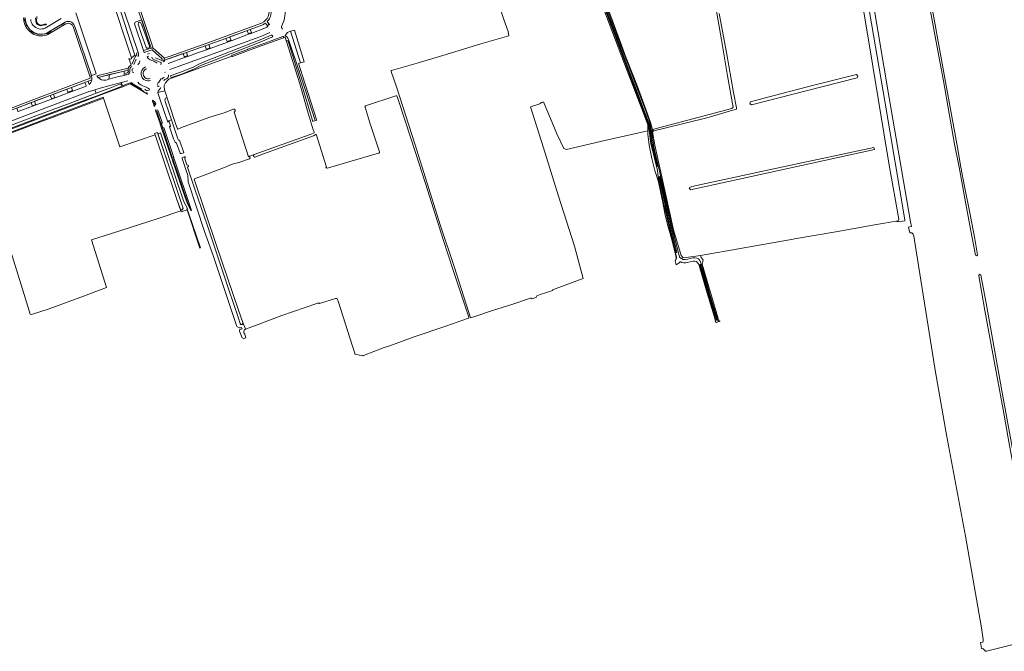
# Model space of a CAD drawing. Header units: metres. Extents: x 209813 to 223847, y 571801 to 587119.
# Tile 39 of 256: x 213779 to 214723, y 572228 to 572835. Entities that reach past the tile are written whole.
import ezdxf

# ---------------------------------------------------------------- set-up
doc = ezdxf.new("R2010")
doc.units = ezdxf.units.M
for name, color, linetype, lineweight in [('B-RO-GR-BEPLANTING_CULTUUR_BOSPLANTSOEN-GV', 8, 'Continuous', 0), ('B-RO-GR-BEPLANTING_CULTUUR_HEESTERS-GV', 8, 'Continuous', 0), ('B-RO-GR-BEPLANTING_CULTUUR_ROOS-GV', 8, 'Continuous', 0), ('B-RO-GR-BEPLANTING_CULTUUR_VASTE PLANTENVAK-GV', 8, 'Continuous', 0), ('B-RO-GR-BOUWLAND-GV', 8, 'Continuous', 0), ('B-RO-GR-GRAS-GV', 8, 'Continuous', 0), ('B-RO-GR-GROENVOORZIENING-GV', 8, 'Continuous', 0), ('B-RO-GR-HAAG-GV', 8, 'Continuous', 0), ('B-RO-OG-TERREIN_CULTUURSCHEIDING-GV', 8, 'Continuous', 0), ('B-RO-OG-WEG-GV', 8, 'Continuous', 0), ('B-RO-VH-ONVERHARD-GV', 8, 'Continuous', 0), ('B-RO-VH-VERHARDING_HALFVERHARDING-GV', 8, 'Continuous', 0), ('B-RO-VH-VERHARDING_OPEN-GV', 8, 'Continuous', 0), ('B-RO-VH-VERHARDING_STRAATBAKSTEEN-GV', 8, 'Continuous', 0), ('B-RO-VH-VERHARDING_TEGEL-GV', 8, 'Continuous', 0)]:
    doc.layers.add(name, color=color, linetype=linetype, lineweight=lineweight)

msp = doc.modelspace()

# ---------------------------------------------------------------- linework, layer by layer
at = {"layer": 'B-RO-GR-BEPLANTING_CULTUUR_BOSPLANTSOEN-GV', "flags": 128}
msp.add_lwpolyline([(213858.918, 572879.042), (213864.375, 572862.79), (213872.109, 572839.584), (213878.839, 572819.122), (213885.976, 572798.077), (213889.025, 572800.531), (213862.511, 572883.081), (213856.761, 572881.177), (213857.337, 572879.49)], dxfattribs=at)
msp.add_lwpolyline([(213908.436, 572724.112), (213916.779, 572698.985), (213929.204, 572662.714), (213932.786, 572652.487), (213934.304, 572651.762), (213935.395, 572653.355), (213926.043, 572680.996), (213910.869, 572726.265), (213908.097, 572725.133)], close=True, dxfattribs=at)
at = {"layer": 'B-RO-GR-BEPLANTING_CULTUUR_HEESTERS-GV', "flags": 128}
for points in [[(214011.86, 572829.78), (213999.907, 572825.215), (214001.252, 572821.695), (214014.52, 572826.73)], [(214016.372, 572828.659), (214014.316, 572831.273)], [(214015.966, 572832.725), (214018.302, 572829.757)], [(214016.682, 572828.266), (214016.372, 572828.659)], [(213909.013, 572797.856), (213915.009, 572795.309), (213915.328, 572796.864), (213905.601, 572805.645), (213897.989, 572803.131)], [(213897.989, 572803.131), (213898.066, 572802.88)], [(213901.333, 572801.446), (213903.09, 572801.972)], [(213921.162, 572792.623), (213936.871, 572798.209), (213935.523, 572801.97), (213917.637, 572795.564), (213917.329, 572794.064)], [(213882.647, 572784.886), (213882.556, 572786.168), (213878.957, 572785.285), (213878.789, 572781.104), (213880.788, 572781.503), (213880.371, 572783.188), (213881.647, 572783.479)]]:
    msp.add_lwpolyline(points, dxfattribs=at)
at = {"layer": 'B-RO-GR-BEPLANTING_CULTUUR_HEESTERS-GV'}
for points in [[(214014.316, 572831.273, -0.049942), (214011.86, 572829.78)], [(214014.52, 572826.73, 0.0345391), (214016.682, 572828.266)], [(213881.647, 572783.479, 0.3591462), (213882.647, 572784.886)]]:
    msp.add_lwpolyline(points, format="xyb", dxfattribs=at)
at = {"layer": 'B-RO-GR-BEPLANTING_CULTUUR_HEESTERS-GV', "flags": 128}
for points in [[(213961.425, 572807.05), (213977.837, 572812.911), (213976.499, 572816.648), (213960.092, 572810.771)], [(213980.301, 572818.028), (213981.647, 572814.272), (213982.37, 572814.53), (213998.205, 572820.539), (213996.863, 572824.052), (213996.164, 572823.785)], [(213956.565, 572809.508), (213938.688, 572803.104), (213940.038, 572799.335), (213949.36, 572802.74), (213957.897, 572805.79)], [(213862.396, 572776.886), (213864.265, 572777.388), (213864.827, 572781.821), (213853.753, 572779.105), (213855.413, 572777.695), (213857.152, 572776.876), (213859.148, 572776.463), (213861.164, 572776.594)], [(213841.16, 572774.419), (213828.185, 572769.532), (213829.282, 572766.522), (213829.594, 572766.045), (213842.451, 572770.888), (213842.313, 572771.353)], [(213844.141, 572775.541), (213845.288, 572772.458), (213845.772, 572772.883), (213846.756, 572774.121), (213847.462, 572775.489), (213847.812, 572776.924)], [(213866.283, 572771.718), (213855.661, 572768.765), (213850.768, 572767.309), (213851.946, 572763.882), (213866.66, 572769.429), (213874.523, 572772.546), (213875.363, 572772.635), (213876.016, 572772.518), (213876.704, 572771.864), (213876.156, 572774.326)], [(213809.104, 572758.317), (213809.01, 572758.97), (213807.841, 572761.867), (213792.843, 572756.213), (213793.865, 572753.48), (213794.163, 572753.047), (213794.423, 572752.772)], [(213812.48, 572759.591), (213824.982, 572764.306), (213824.971, 572764.839), (213824.889, 572765.255), (213823.832, 572767.892), (213810.979, 572763.05), (213812.139, 572760.091)], [(213776.953, 572746.65), (213777.236, 572746.266), (213790.855, 572751.421), (213790.669, 572752.26), (213789.639, 572755.005), (213775.681, 572749.743)]]:
    msp.add_lwpolyline(points, close=True, dxfattribs=at)
at = {"layer": 'B-RO-GR-BEPLANTING_CULTUUR_ROOS-GV', "flags": 128}
msp.add_lwpolyline([(213864.265, 572777.388), (213873.653, 572779.896), (213878.789, 572781.104), (213878.957, 572785.285), (213864.827, 572781.821)], close=True, dxfattribs=at)
at = {"layer": 'B-RO-GR-BEPLANTING_CULTUUR_VASTE PLANTENVAK-GV'}
msp.add_lwpolyline([(213900.429, 572787.519, 1.0228454), (213903.78, 572778.101)], format="xyb", dxfattribs=at)
at = {"layer": 'B-RO-GR-BOUWLAND-GV', "flags": 128}
msp.add_lwpolyline([(214449.92, 572840.457), (214456.781, 572803.228), (214463.606, 572764.697), (214466.357, 572749.989), (214466.328, 572748.68), (214465.173, 572748.224), (214437.947, 572740.388), (214399.038, 572730.765), (214387.243, 572727.79), (214385.938, 572727.004), (214388.123, 572714.151), (214398.842, 572664.925), (214406.075, 572632.663), (214413.204, 572608.207), (214415.181, 572605.813), (214418.2, 572606.125), (214432.019, 572608.103), (214471.811, 572615.04), (214520.792, 572623.795), (214521.954, 572624.096), (214561.815, 572630.926), (214600.829, 572637.877), (214619.801, 572641.043), (214621.747, 572641.473), (214622.144, 572642.961), (214613.074, 572694.853), (214597.311, 572789.972), (214579.952, 572894.42)], dxfattribs=at)
for points in [[(214479.249, 572753.701), (214479.99, 572755.748), (214502.725, 572761.709), (214541.793, 572771.913), (214581.506, 572782.018), (214582.767, 572780.491), (214582.364, 572778.863), (214533.437, 572766.333), (214480.704, 572752.743)], [(214421.089, 572673.114), (214423.735, 572674.437), (214514.024, 572693.95), (214598.36, 572711.809), (214599.022, 572709.825), (214422.412, 572671.129)]]:
    msp.add_lwpolyline(points, close=True, dxfattribs=at)
at = {"layer": 'B-RO-GR-GRAS-GV', "flags": 128}
for points in [[(214379.875, 572747.724), (214383.971, 572735.976), (214385.733, 572729.039), (214462.122, 572749.217), (214463.316, 572750.434), (214457.919, 572780.768), (214452.139, 572815.16), (214446.464, 572846.308), (214437.607, 572895.533), (214437.509, 572895.903), (214436.958, 572896.231), (214436.289, 572896.14), (214403.039, 572888.946), (214385.573, 572885.389), (214353.74, 572878.49), (214332.501, 572873.773), (214337.187, 572861.326)], [(214332.501, 572873.773), (214331.449, 572873.539), (214338.14, 572855.8), (214353.58, 572814.67), (214359.13, 572799.78), (214364.07, 572787.49), (214369.84, 572772.1), (214373.42, 572762.66), (214376.24, 572755.39), (214379.96, 572745.23), (214383.11, 572736.73), (214385.01, 572727.874), (214386.529, 572728.198), (214385.733, 572729.039)], [(214234.642, 572861.772), (214243.589, 572833.768), (214247.232, 572823.33), (214248.059, 572819.058), (214245.766, 572818.308), (214221.21, 572811.245), (214184.671, 572800.326), (214159.967, 572792.841), (214135.383, 572785.834), (214135.008, 572785.445), (214135.143, 572784.882), (214140.072, 572769.955), (214157.677, 572715.417), (214169.651, 572677.657), (214182.038, 572637.697), (214195.485, 572597.674), (214207.083, 572561.452), (214211.331, 572548.292), (214216.406, 572549.868), (214232.4, 572555.21), (214250.993, 572561.148), (214268.823, 572567.195), (214269.326, 572567.142), (214270.247, 572566.526), (214274.389, 572568.073), (214274.389, 572568.253), (214274.71, 572569.438), (214278.001, 572570.551), (214290.184, 572574.478), (214289.959, 572575.131), (214319.46, 572586), (214311.1, 572617.02), (214295.64, 572665.15), (214281.24, 572711.51), (214268.839, 572750.799), (214277.694, 572753.803), (214279.322, 572754.928), (214280.161, 572755.368), (214280.69, 572755.401), (214281.087, 572755.335), (214281.519, 572755.317), (214281.999, 572754.245), (214289.526, 572735.812), (214294.151, 572724.812), (214300.727, 572710.731), (214303.188, 572709.98), (214337.233, 572717.796), (214378.448, 572727.219), (214381.328, 572727.991), (214381.347, 572733.501), (214377.05, 572744.77), (214361.38, 572785.49), (214347.73, 572821.61), (214334.7, 572856.44)], [(214341.68, 572849.038), (214349.316, 572828.305)], [(214355.634, 572811.224), (214352.856, 572818.78), (214349.316, 572828.305)], [(214003.369, 572704.871), (214003.56, 572705.107), (214057.392, 572724.412), (214060.391, 572725.512), (214061.225, 572725.993), (214061.157, 572726.406), (214060.481, 572728.164), (214060.339, 572728.882), (214055.452, 572744.799), (214047.355, 572773.099), (214034.747, 572813.66), (214033.238, 572817.663), (214031.588, 572817.182), (214003.171, 572806.942), (213982.64, 572799.332)], [(214355.634, 572811.224), (214359.364, 572801.191)], [(213982.102, 572799.469), (213921.633, 572777.573), (213920.267, 572776.292), (213918.362, 572773.978), (213917.341, 572771.308), (213917.179, 572769.806), (213917.881, 572766.045), (213919.466, 572761.645), (213920.171, 572759.073), (213920.539, 572758.362), (213921.425, 572755.494), (213928.541, 572734.049), (213930.107, 572729.848), (213930.257, 572729.579), (213933.928, 572730.941), (213950.587, 572737.049), (213960.127, 572740.496), (213974.775, 572745.259), (213983.649, 572748.553), (213984.565, 572748.522), (213985.254, 572747.779), (213985.254, 572746.7), (213984.487, 572746.194), (213984.6, 572745.92), (213984.74, 572744.94), (213998.173, 572702.955), (213998.852, 572703.078)], [(214379.875, 572747.724), (214375.112, 572760.678), (214371.334, 572770.504), (214367.27, 572780.966), (214359.364, 572801.191)], [(214139.607, 572761.335), (214110.45, 572751.775)], [(214209.574, 572548.896), (214203.541, 572567.141), (214194.676, 572594.175), (214185.068, 572623.389), (214167.877, 572677.307), (214158.322, 572706.921), (214148.523, 572737.553), (214140.919, 572760.819)], [(214110.008, 572750.65), (214115.06, 572734.519), (214123.761, 572707.534)], [(214072.867, 572692.676), (214073.015, 572692.928), (214062.96, 572724.554), (214062.1, 572723.846), (214060.561, 572723.107), (214012.668, 572705.898), (214004.106, 572702.666), (214003.205, 572703.116), (214002.909, 572704.303), (214003.369, 572704.871), (214003.025, 572704.934), (213999.067, 572703.534), (213998.852, 572703.078), (213999.561, 572702.613), (213999.61, 572701.671), (213999.174, 572701), (213998.242, 572700.557), (213989.753, 572697.829), (213981.391, 572695.357), (213976.626, 572693.328), (213951.383, 572683.767), (213947.049, 572682.059), (213946.477, 572681.743), (213946.2, 572681.455), (213946.125, 572681.268), (213946.301, 572680.317), (213967.246, 572618.579), (213988.577, 572555.534), (213992.765, 572543.868), (213994.883, 572538.285), (213995.391, 572537.245), (214007.575, 572541.696), (214030.149, 572550.553), (214063.605, 572562.018), (214064.5, 572562.264), (214065.441, 572562.31), (214066.148, 572562.263), (214066.759, 572562.114), (214067.361, 572562.226), (214081.491, 572566.742), (214082.051, 572566.889), (214082.601, 572566.939), (214083.289, 572566.611), (214083.661, 572565.966), (214084.507, 572563.389), (214097.716, 572521.876), (214100.214, 572514.37), (214100.18, 572513.716), (214100.053, 572513.367), (214107.84, 572511.847)], [(214123.059, 572706.39), (214094.383, 572698.046), (214074.113, 572692.116)], [(214072.862, 572692.116), (214072.327, 572692.401), (214072.476, 572692.676), (214074.113, 572692.116)], [(214133.761, 572521.393), (214156.211, 572529.528), (214187.636, 572540.352), (214209.18, 572547.865)], [(214108.356, 572512.209), (214128.282, 572519.687), (214133.761, 572521.393)]]:
    msp.add_lwpolyline(points, dxfattribs=at)
at = {"layer": 'B-RO-GR-GRAS-GV'}
for points in [[(213982.64, 572799.332, -0.2760912), (213982.102, 572799.469)], [(214140.919, 572760.819, 0.3835709), (214139.607, 572761.335)], [(214110.45, 572751.775, 0.4492334), (214110.008, 572750.65)], [(214123.761, 572707.534, -0.4454324), (214123.059, 572706.39)], [(214209.18, 572547.865, 0.4361563), (214209.574, 572548.896)], [(214107.84, 572511.847, -0.2297916), (214108.356, 572512.209)]]:
    msp.add_lwpolyline(points, format="xyb", dxfattribs=at)
at = {"layer": 'B-RO-GR-GRAS-GV', "flags": 128}
msp.add_lwpolyline([(213858.885, 572759.278), (213808.219, 572739.997), (213801.207, 572737.484), (213763.868, 572723.328), (213736.857, 572713.323), (213737.079, 572712.949), (213747.713, 572680.436), (213760.378, 572640.826), (213768.442, 572616.978), (213782.788, 572570.601), (213788.737, 572551.906), (213789.911, 572551.537), (213806.879, 572556.861), (213837.1, 572567.996), (213861.759, 572577.294), (213847.373, 572623.048), (213866.781, 572629.12), (213911.357, 572643.59), (213933.298, 572650.976), (213929.204, 572662.714), (213916.779, 572698.985), (213908.436, 572724.112), (213874.65, 572712.467)], close=True, dxfattribs=at)
at = {"layer": 'B-RO-GR-GROENVOORZIENING-GV', "flags": 128}
for points in [[(214383.967, 572728.057), (214382.602, 572734.648), (214379.254, 572743.747), (214332.385, 572868.299), (214313.841, 572916.237), (214306.582, 572933.629), (214297.706, 572957.342), (214290.409, 572978.479), (214284.75, 572997.039), (214284.046, 572996.661), (214296.34, 572958.542), (214320.586, 572897.157), (214378.253, 572744.33), (214382.151, 572734.578), (214383.439, 572728.149)], [(214586.848, 572915.704), (214613.04, 572759.561), (214633.579, 572640.537), (214634.29, 572636.105), (214632.616, 572635.656), (214631.619, 572635.465), (214632.913, 572629.965), (214633.637, 572629.994), (214634.749, 572629.786), (214635.886, 572628.751), (214636.585, 572626.804), (214657.078, 572497.931), (214667.893, 572435.848), (214686.32, 572338.527), (214701.46, 572250.448), (214703.274, 572239.458), (214703.221, 572238.28), (214702.697, 572236.751), (214701.054, 572236.431), (214700.634, 572236.445), (214701.576, 572230.716), (214702.287, 572230.784), (214703.309, 572230.326), (214705.003, 572228.308), (214705.29, 572228.011), (214705.889, 572227.979), (214706.508, 572228.148), (214761.646, 572241.91)], [(213793.907, 572836.366), (213794.314, 572831.67), (213794.8, 572830.801), (213795.542, 572830.11), (213797.614, 572828.9), (213798.585, 572828.67), (213802.367, 572829.614), (213803.327, 572829.748), (213804.137, 572829.614), (213804.437, 572830.207), (213803.536, 572830.282), (213802.409, 572830.132), (213799.353, 572829.455), (213798.301, 572829.33), (213797.533, 572829.539), (213796.141, 572830.517), (213795.323, 572831.438), (213794.709, 572832.666), (213794.885, 572837.644)], [(213876.704, 572771.864), (213876.59, 572770.719), (213875.872, 572770.294), (213874.411, 572769.792), (213852.973, 572761.613), (213834.037, 572754.588), (213794.705, 572739.7), (213739.035, 572718.667)], [(213741.324, 572718.652), (213857.492, 572762.771), (213878.296, 572770.554), (213884.718, 572773.018), (213892.306, 572768.452), (213901.18, 572763.148), (213900.936, 572764.078), (213900.746, 572764.38), (213900.272, 572764.442)], [(213882.37, 572775.722), (213877.396, 572774.639), (213876.156, 572774.326), (213876.704, 572771.864), (213877.159, 572771.169)], [(213897.564, 572765.741), (213884.259, 572774.006), (213877.159, 572771.169)], [(213895.849, 572767.884), (213888.023, 572772.366)], [(213897.564, 572765.741), (213897.335, 572766.148)]]:
    msp.add_lwpolyline(points, dxfattribs=at)
for points in [[(214690.66, 572647.347), (214695.053, 572624.15), (214697.823, 572608.634), (214697.196, 572607.88), (214695.9, 572608.32), (214691.451, 572631.869), (214686.319, 572659.471), (214681.287, 572685.897), (214680.039, 572692.912), (214675.807, 572715.143), (214670.509, 572744.392), (214664.95, 572775.979), (214658.82, 572809.698), (214652.452, 572844.458), (214640.341, 572911.044), (214638.749, 572920.052), (214638.738, 572921.094), (214639.945, 572921.031), (214640.57, 572920.394), (214651.452, 572861.505), (214665.832, 572781.986), (214678.437, 572711.691), (214681.798, 572693.082), (214685.392, 572674.354)], [(213858.885, 572759.278), (213858.609, 572760.098), (213741.199, 572715.762), (213736.011, 572713.818), (213736.223, 572713.261), (213736.857, 572713.323), (213763.868, 572723.328), (213801.207, 572737.484), (213808.219, 572739.997)], [(213907.114, 572756.658), (213905.97, 572757.202), (213906.002, 572756.76), (213906.066, 572756.321), (213907.25, 572752.801), (213908.313, 572753.166)], [(214408.77, 572605.153), (214408.799, 572606.606), (214396.453, 572658.619), (214391.304, 572683.562), (214390.705, 572689.664), (214384.368, 572715.576), (214382.518, 572728.31), (214381.977, 572731.931), (214381.347, 572733.501), (214381.45, 572724.5), (214382.65, 572714.12), (214385.07, 572701.16), (214387.97, 572689.79), (214391.55, 572678.89), (214393.79, 572668.11), (214395.66, 572658.91), (214397.92, 572646.91), (214400.74, 572635.55), (214404.94, 572620.86), (214408, 572609.04), (214408.48, 572606.05), (214408.303, 572604.039)], [(214383.967, 572728.057), (214383.439, 572728.149), (214386.069, 572709.966), (214390.407, 572693.847), (214390.954, 572693.994), (214386.646, 572710.002), (214385.318, 572717.698)], [(214413.204, 572608.207), (214406.075, 572632.663), (214398.842, 572664.925), (214388.123, 572714.151), (214385.938, 572727.004), (214387.243, 572727.79), (214386.529, 572728.198), (214385.01, 572727.874), (214386.999, 572712.344), (214393.347, 572686.383), (214406.004, 572629.789), (214411.721, 572606.603), (214415.047, 572604.255), (214417.298, 572604.244), (214419.639, 572604.599), (214424.083, 572605.726), (214426.556, 572605.867), (214428.452, 572605.541), (214429.993, 572604.77), (214431.208, 572603.406), (214433.04, 572598.566), (214441.3, 572569.82), (214448.23, 572546.64), (214448.69, 572545.71), (214449.877, 572544.685), (214450.803, 572544.945), (214450.009, 572545.175), (214448.977, 572547.477), (214433.361, 572599.726), (214434.43, 572603.59), (214432.197, 572606.795), (214432.019, 572608.103), (214418.2, 572606.125), (214415.181, 572605.813)], [(213925.566, 572700.676), (213924.887, 572700.375), (213936.899, 572664.667), (213939.307, 572658.556), (213942.279, 572652.75), (213942.911, 572651.267), (213943.475, 572651.427), (213939.546, 572659.469)], [(214748.657, 572327.298), (214755.922, 572287.428), (214761.016, 572258.919), (214759.799, 572257.618), (214758.533, 572258.432), (214754.797, 572279.389), (214754.631, 572280.403), (214750.178, 572305.848), (214744.461, 572337.317), (214738.7, 572369.694), (214732.568, 572403.151), (214727.876, 572429.054), (214722.238, 572460.337), (214716.399, 572492.963), (214704.852, 572555.409), (214698.88, 572588.594), (214699.471, 572590.258), (214700.994, 572589.151), (214705.98, 572562.479), (214713.803, 572519.526), (214721.544, 572476.596), (214742.219, 572363.029)]]:
    msp.add_lwpolyline(points, close=True, dxfattribs=at)
at = {"layer": 'B-RO-GR-GROENVOORZIENING-GV'}
msp.add_lwpolyline([(213888.023, 572772.366, -0.0751513), (213885.579, 572774.351)], format="xyb", dxfattribs=at)
at = {"layer": 'B-RO-GR-HAAG-GV', "flags": 128}
for points in [[(213793.907, 572836.366), (213794.314, 572831.67), (213794.8, 572830.801), (213795.542, 572830.11), (213797.614, 572828.9), (213798.585, 572828.67), (213802.367, 572829.614), (213803.327, 572829.748), (213804.137, 572829.614), (213804.437, 572830.207), (213803.536, 572830.282), (213802.409, 572830.132), (213799.353, 572829.455), (213798.301, 572829.33), (213797.533, 572829.539), (213796.141, 572830.517), (213795.323, 572831.438), (213794.709, 572832.666), (213794.885, 572837.644)], [(213882.37, 572775.722), (213877.396, 572774.639), (213876.156, 572774.326), (213876.704, 572771.864), (213877.159, 572771.169), (213884.259, 572774.006), (213897.564, 572765.741)], [(213897.564, 572765.741), (213897.335, 572766.148)]]:
    msp.add_lwpolyline(points, dxfattribs=at)
for points in [[(213913.263, 572734.928), (213914.145, 572735.18), (213910.185, 572746.817), (213909.352, 572746.555)], [(213925.29, 572701.625), (213914.276, 572734.42), (213913.527, 572734.143), (213924.556, 572701.359)], [(213924.887, 572700.375), (213936.899, 572664.667), (213939.307, 572658.556), (213942.279, 572652.75), (213942.911, 572651.267), (213943.475, 572651.427), (213939.546, 572659.469), (213925.566, 572700.676)]]:
    msp.add_lwpolyline(points, close=True, dxfattribs=at)
at = {"layer": 'B-RO-OG-TERREIN_CULTUURSCHEIDING-GV', "flags": 128}
for points in [[(214030.394, 572825.421), (214030.711, 572826.118), (214029.912, 572826.758), (214029.741, 572827.443), (214029.777, 572828.094), (214032.304, 572834.25), (214032.838, 572836.448), (214033.328, 572840.123), (214033.591, 572844.923), (214033.535, 572847.492), (214033.961, 572848.685), (214035.676, 572848.828), (214036.333, 572847.77), (214036.673, 572843.958)], [(213789.113, 572834.648), (213789.39, 572833.282), (213789.892, 572831.773), (213790.632, 572830.368), (213791.597, 572829.1), (213792.739, 572827.993), (213794.019, 572827.101), (213795.396, 572826.358), (213796.919, 572825.86), (213798.471, 572825.633), (213800.046, 572825.671), (213801.607, 572825.96), (213803.05, 572826.579), (213818.473, 572835.768)], [(213794.885, 572837.644), (213794.709, 572832.666), (213795.323, 572831.438), (213796.141, 572830.517), (213797.533, 572829.539), (213798.301, 572829.33), (213799.353, 572829.455), (213802.409, 572830.132), (213803.536, 572830.282), (213804.437, 572830.207), (213804.137, 572829.614), (213803.327, 572829.748), (213802.367, 572829.614), (213798.585, 572828.67), (213797.614, 572828.9), (213795.542, 572830.11), (213794.8, 572830.801), (213794.314, 572831.67), (213793.907, 572836.366)], [(214018.75, 572822.42), (214011.64, 572818.94), (213968.79, 572803.41), (213935.194, 572791.207), (213922.576, 572786.669)], [(213982.348, 572800.377), (213997.141, 572805.941), (213997.57, 572806.164), (214013.77, 572812.057), (214031.09, 572818.304)], [(214031.588, 572817.182), (214033.238, 572817.663), (214034.747, 572813.66)], [(214033.407, 572819.266), (214033.1, 572819.5)], [(214036.135, 572814.01), (214042.034, 572795.541), (214048.67, 572774.069), (214059.762, 572736.953), (214062.19, 572737.715), (214049.63, 572776.36), (214036.59, 572815.55), (214035.82, 572816.95), (214034.95, 572818.09), (214033.407, 572819.266)], [(213911.201, 572764.635), (213917.847, 572766.227), (213917.179, 572769.806), (213917.341, 572771.308), (213918.362, 572773.978), (213920.267, 572776.292), (213921.633, 572777.573), (213982.102, 572799.469)], [(213742.384, 572722.711), (213753.51, 572726.836), (213794.93, 572742.605), (213824.359, 572753.573), (213840.416, 572759.536), (213851.946, 572763.882), (213850.768, 572767.309), (213843.446, 572764.845), (213813.031, 572753.375), (213769.947, 572737.093), (213768.557, 572736.545), (213763.708, 572735.428), (213762.683, 572735.365), (213762.683, 572734.129), (213759.06, 572734.129), (213754.597, 572735.304), (213748.49, 572737.733), (213744.262, 572741.023), (213740.034, 572746.899), (213741.175, 572747.552), (213740.264, 572749.36), (213739.922, 572750.292), (213735.392, 572763.845)]]:
    msp.add_lwpolyline(points, dxfattribs=at)
msp.add_lwpolyline([(213934.915, 572782.596), (213924.331, 572779.029), (213923.621, 572779.295), (213923.295, 572779.911), (213923.471, 572780.675), (213924.08, 572781.101), (213933.049, 572784.288), (213945.1, 572789.039), (213949.7, 572791.536), (213956.357, 572794.317), (214011.088, 572815.983), (214019.87, 572819.6), (214020.522, 572819.758), (214021.29, 572819.22), (214021.449, 572818.583), (214021.258, 572818.01), (214020.661, 572817.659), (214011.474, 572814.091), (213965.402, 572795.618), (213953.17, 572790.873), (213946.407, 572787.279)], close=True, dxfattribs=at)
at = {"layer": 'B-RO-OG-TERREIN_CULTUURSCHEIDING-GV'}
for points in [[(213982.102, 572799.469, -0.5782216), (213982.348, 572800.377)], [(213919.324, 572777.805, 0.2190188), (213916.955, 572775.851)], [(213921.273, 572781.564, -0.4325628), (213919.324, 572777.805)], [(213913.902, 572769.494, -0.1030398), (213912.084, 572766.966)], [(213912.084, 572766.966, 0.2294622), (213911.201, 572764.635)]]:
    msp.add_lwpolyline(points, format="xyb", dxfattribs=at)
for centre, radius, start, end in [((214031.382, 572817.766), 0.619, 289.475325, 121.284548), ((214035.465, 572813.739), 0.723, 22.051264, 189.076072)]:
    msp.add_arc(centre, radius, start, end, dxfattribs=at)
at = {"layer": 'B-RO-OG-WEG-GV', "flags": 128}
for points in [[(213867.901, 572875.264), (213866.857, 572874.887), (213863.823, 572883.516), (213862.511, 572883.081), (213889.025, 572800.531), (213885.976, 572798.077)], [(213890.579, 572800.524), (213890.949, 572801.08), (213890.584, 572802.422), (213892.212, 572802.974), (213879.3, 572841.697), (213867.901, 572875.264)], [(213883.462, 572797.367), (213885.487, 572791.101)], [(213915.608, 572735.088), (213911.078, 572747.789), (213908.891, 572747.924), (213909.352, 572746.555), (213910.185, 572746.817), (213914.145, 572735.18), (213913.263, 572734.928), (213913.527, 572734.143), (213914.607, 572734.542), (213914.544, 572734.724)], [(213915.902, 572730.728), (213914.607, 572734.542), (213914.276, 572734.42)], [(213914.276, 572734.42), (213925.29, 572701.625), (213926.025, 572701.892), (213926.416, 572702.375), (213916.964, 572731.068)], [(213920.271, 572737.272), (213921.022, 572736.25)], [(213922.067, 572736.592), (213923.445, 572732.631)], [(213922.379, 572732.263), (213922.209, 572731.651), (213926.194, 572720.089), (213927.231, 572718.192), (213927.736, 572716.965), (213929.19, 572716.09), (213932.71, 572706.26), (213933.03, 572706.08), (213933.77, 572706.04), (213936.045, 572706.783), (213932.034, 572719.001), (213931.71, 572718.958), (213930.822, 572719.026), (213930.26, 572720.035), (213924.123, 572738.56)], [(213938.935, 572695.033), (213937.113, 572700.957), (213937.076, 572702.235), (213937.555, 572702.564), (213937.397, 572703.045), (213935.19, 572702.28), (213934.612, 572701.838), (213934.51, 572701.395), (213938.144, 572690.734), (213939.437, 572686.992), (213939.879, 572684.814), (213940.377, 572678.715), (213956.07, 572631.25), (213958.61, 572624), (213964.26, 572608.12), (213987.052, 572539.969), (213989.199, 572538.749), (213990.592, 572538.749), (213991.54, 572539.105), (213992.114, 572537.575), (213989.668, 572536.657), (213989.555, 572535.34), (213992.085, 572529.182), (213993.592, 572528.254), (213995.572, 572528.978), (213994.691, 572532.647), (213993.811, 572533.843), (213993.711, 572535.141), (213994.13, 572536.451), (213995.391, 572537.245), (213994.883, 572538.285), (213992.765, 572543.868), (213992.765, 572542.84), (213992.097, 572541.862), (213990.68, 572541.862), (213990.256, 572542.712), (213988.487, 572547.844), (213978.956, 572576.024), (213958.404, 572637.501), (213946.765, 572671.959), (213939.873, 572691.982), (213939.723, 572692.47)], [(213940.724, 572693.817), (213940.397, 572694.808)]]:
    msp.add_lwpolyline(points, dxfattribs=at)
for points in [[(213904.715, 572807.388), (213895.651, 572834.294), (213889.548, 572832.152), (213888.818, 572830.526), (213897.378, 572804.949)], [(213902.995, 572807.929), (213901.829, 572807.351), (213900.498, 572807.322), (213899.868, 572807.939), (213895.153, 572821.258), (213892.336, 572830.231), (213892.623, 572831.643), (213893.44, 572832.057), (213894.637, 572831.92), (213895.612, 572830.104), (213898.547, 572821.713), (213903.098, 572809.176)], [(213911.201, 572764.635), (213911.242, 572764.356), (213912.933, 572758.63), (213916.86, 572747.52), (213920.271, 572737.272), (213924.123, 572738.56), (213918.64, 572755.111), (213917.975, 572757.736), (213918.025, 572758.513), (213918.441, 572759.085), (213919.241, 572759.435), (213920.171, 572759.073), (213919.466, 572761.645), (213917.881, 572766.045), (213917.847, 572766.227)], [(213907.25, 572752.801), (213907.753, 572751.307), (213909.175, 572753.685), (213908.258, 572756.114), (213907.114, 572756.658), (213908.313, 572753.166)], [(213911.263, 572725.087), (213926.043, 572680.996), (213935.395, 572653.355), (213934.304, 572651.762), (213932.786, 572652.487), (213933.614, 572650.044), (213939.24, 572651.922), (213951.342, 572615.079), (213951.97, 572615.479), (213940.926, 572648.27), (213939.525, 572651.845), (213939.034, 572652.904), (213939.567, 572653.159), (213936.477, 572659.176), (213935.147, 572662.66), (213913.837, 572725.974)], [(213926.866, 572700.959), (213926.245, 572700.977), (213925.566, 572700.676), (213939.546, 572659.469), (213943.475, 572651.427)]]:
    msp.add_lwpolyline(points, close=True, dxfattribs=at)
at = {"layer": 'B-RO-OG-WEG-GV'}
for points in [[(213885.976, 572798.077, -0.9487816), (213883.462, 572797.367)], [(213888.979, 572798.134, -0.0617159), (213890.579, 572800.524)], [(213916.964, 572731.068, -0.3272851), (213916.758, 572730.441)], [(213921.022, 572736.25, -1.0322031), (213922.067, 572736.592)], [(213923.445, 572732.631, -0.9904607), (213922.379, 572732.263)], [(213940.397, 572694.808, -0.2343243), (213938.935, 572695.033)], [(213939.723, 572692.47, -0.3280946), (213940.724, 572693.817)]]:
    msp.add_lwpolyline(points, format="xyb", dxfattribs=at)
msp.add_arc((213915.085, 572734.891), 0.559, 20.640319, 194.80565, dxfattribs=at)
at = {"layer": 'B-RO-VH-ONVERHARD-GV', "flags": 128}
msp.add_lwpolyline([(214579.952, 572894.42), (214597.311, 572789.972), (214613.074, 572694.853), (214622.144, 572642.961), (214621.747, 572641.473), (214619.801, 572641.043), (214620.832, 572640.349), (214627.999, 572641.48), (214627.884, 572642.271), (214609.197, 572754.434), (214592.199, 572853.494)], dxfattribs=at)
at = {"layer": 'B-RO-VH-VERHARDING_HALFVERHARDING-GV', "flags": 128}
for points in [[(214383.439, 572728.149), (214382.151, 572734.578), (214378.253, 572744.33), (214320.586, 572897.157)], [(214332.385, 572868.299), (214379.254, 572743.747), (214382.602, 572734.648), (214383.967, 572728.057), (214385.01, 572727.874), (214383.11, 572736.73), (214379.96, 572745.23), (214376.24, 572755.39), (214373.42, 572762.66), (214369.84, 572772.1), (214364.07, 572787.49), (214359.13, 572799.78), (214353.58, 572814.67), (214338.14, 572855.8)], [(214334.7, 572856.44), (214347.73, 572821.61), (214361.38, 572785.49), (214377.05, 572744.77), (214381.977, 572731.931), (214382.518, 572728.31)], [(214383.967, 572728.057), (214385.318, 572717.698), (214386.646, 572710.002), (214390.954, 572693.994), (214390.407, 572693.847), (214386.069, 572709.966), (214383.439, 572728.149), (214382.518, 572728.31), (214384.368, 572715.576), (214390.705, 572689.664), (214391.304, 572683.562), (214396.453, 572658.619), (214408.799, 572606.606), (214408.77, 572605.153), (214407.97, 572603.241), (214407.683, 572602.972), (214408.573, 572599.298), (214409.97, 572599.97), (214411.16, 572600.9), (214411.92, 572601.74), (214412.21, 572602.17), (214412.91, 572602.07), (214414.09, 572601.34), (214415.82, 572601.07), (214417.78, 572601.12), (214423.34, 572602.45), (214425.12, 572602.68), (214426.78, 572602.73), (214427.95, 572602.26), (214429.1, 572601.19), (214429.87, 572600.17), (214430.18, 572599.62), (214431.24, 572596.13), (214437.41, 572575.19), (214444.87, 572549.73), (214446.157, 572544.881), (214446.869, 572543.838), (214449.877, 572544.685), (214448.69, 572545.71), (214448.23, 572546.64), (214441.3, 572569.82), (214433.04, 572598.566), (214431.208, 572603.406), (214429.993, 572604.77), (214428.452, 572605.541), (214426.556, 572605.867), (214424.083, 572605.726), (214419.639, 572604.599), (214417.298, 572604.244), (214415.047, 572604.255), (214411.721, 572606.603), (214406.004, 572629.789), (214393.347, 572686.383), (214386.999, 572712.344), (214385.01, 572727.874)]]:
    msp.add_lwpolyline(points, dxfattribs=at)
for points in [[(214062.19, 572737.715), (214063.789, 572738.217), (214063.4, 572738.78), (214049.95, 572780.67), (214048.365, 572785.717), (214046.709, 572785.139), (214049.63, 572776.36)], [(214392.416, 572682.031), (214391.976, 572683.607), (214392.865, 572683.855), (214394.008, 572678.355), (214409.152, 572610.871), (214408.366, 572610.695), (214401.018, 572643.439)], [(214431.158, 572599.313), (214431.342, 572599.517), (214431.545, 572599.594), (214431.903, 572599.313), (214432.3, 572598.239), (214447.442, 572546.499), (214447.32, 572545.991), (214446.812, 572546.112), (214446.338, 572547.058), (214445.83, 572548.498)]]:
    msp.add_lwpolyline(points, close=True, dxfattribs=at)
at = {"layer": 'B-RO-VH-VERHARDING_OPEN-GV', "flags": 128}
msp.add_lwpolyline([(214038.563, 572823.539), (214035.725, 572822.413), (214033.407, 572819.266), (214034.95, 572818.09), (214035.82, 572816.95), (214036.59, 572815.55), (214046.709, 572785.139), (214048.365, 572785.717), (214046.21, 572792.582), (214048.164, 572793.196)], dxfattribs=at)
msp.add_lwpolyline([(214042.246, 572824.663), (214038.563, 572823.539), (214048.164, 572793.196), (214051.582, 572794.269)], close=True, dxfattribs=at)
at = {"layer": 'B-RO-VH-VERHARDING_STRAATBAKSTEEN-GV', "flags": 128}
for points in [[(213783.912, 572836.275), (213784.183, 572833.756), (213784.795, 572831.24), (213785.7, 572828.966), (213787.327, 572826.402), (213788.966, 572824.679), (213790.756, 572823.269), (213792.923, 572822.002), (213794.81, 572821.272), (213796.784, 572820.838), (213798.629, 572820.689), (213800.739, 572820.711), (213802.313, 572820.916), (213803.759, 572821.324), (213804.913, 572821.843), (213822.141, 572832.154), (213823.617, 572832.699), (213825.193, 572832.883), (213826.76, 572832.712), (213828.239, 572832.194), (213829.542, 572831.301), (213830.609, 572830.118), (213831.305, 572828.717), (213831.819, 572827.227), (213847.37, 572780.928), (213852.115, 572782.599), (213832.339, 572841.283)], [(213818.473, 572835.768), (213803.05, 572826.579), (213801.607, 572825.96), (213800.046, 572825.671), (213798.471, 572825.633), (213796.919, 572825.86), (213795.396, 572826.358), (213794.019, 572827.101), (213792.739, 572827.993), (213791.597, 572829.1), (213790.632, 572830.368), (213789.892, 572831.773), (213789.39, 572833.282), (213789.113, 572834.648)], [(213902.591, 572799.577), (213901.336, 572799.074)], [(213893.903, 572794.769), (213893.959, 572794.988)], [(213904.872, 572795.581), (213906.258, 572795.04)], [(213913.865, 572793.506), (213907.405, 572796.242)], [(213901.008, 572766.706), (213902.792, 572767.04), (213903.207, 572767.4), (213903.055, 572767.953), (213901.326, 572769.054)]]:
    msp.add_lwpolyline(points, dxfattribs=at)
at = {"layer": 'B-RO-VH-VERHARDING_STRAATBAKSTEEN-GV'}
for points in [[(213901.336, 572799.074, 0.4500409), (213901.094, 572798.248)], [(213901.094, 572798.248, 0.0892133), (213904.872, 572795.581)], [(213907.405, 572796.242, -0.1841894), (213905.241, 572798.454)], [(213887.555, 572787.696, 0.3999449), (213886.529, 572785.147)], [(213892.074, 572791.323, 0.1118951), (213893.903, 572794.769)], [(213899.461, 572789.278, 0.9681625), (213904.111, 572776.129)], [(213906.258, 572795.04, -0.0792179), (213910.372, 572792.816)], [(213913.695, 572791.608, 0.7271941), (213913.865, 572793.506)], [(213886.865, 572784.313, 0.5899886), (213887.749, 572784.154)], [(213914.327, 572778.584, -0.114517), (213912.076, 572774.535)], [(213915.349, 572777.375, -0.1909517), (213917.685, 572779.39)], [(213918.254, 572783.75, 0.3389014), (213917.712, 572784.082)], [(213898.449, 572770.276, -0.1556499), (213892.023, 572774.45)], [(213901.326, 572769.054, 0.0471757), (213898.449, 572770.276)], [(213912.076, 572774.535, 0.0922067), (213910.452, 572771.872)], [(213910.529, 572770.983, 0.5986507), (213912.318, 572771.072)], [(213898.773, 572767.795, 0.3174975), (213901.008, 572766.706)]]:
    msp.add_lwpolyline(points, format="xyb", dxfattribs=at)
at = {"layer": 'B-RO-VH-VERHARDING_TEGEL-GV', "flags": 128}
for points in [[(213883.081, 572877.78), (213881.239, 572877.175), (213873.159, 572877.196), (213873.833, 572875.259), (213881.854, 572875.25), (213904.715, 572807.388)], [(213906.811, 572807.187), (213883.7, 572875.938)], [(213782.219, 572836.407), (213782.535, 572833.462), (213783.201, 572830.728), (213784.206, 572828.204), (213786.004, 572825.37), (213787.838, 572823.442), (213789.816, 572821.884), (213792.197, 572820.491), (213794.329, 572819.668), (213796.539, 572819.182), (213798.567, 572819.018), (213800.856, 572819.042), (213802.648, 572819.276), (213804.333, 572819.751), (213805.689, 572820.361), (213822.865, 572830.641), (213824.008, 572831.063), (213825.201, 572831.202), (213826.389, 572831.073), (213827.476, 572830.692), (213828.435, 572830.035), (213829.214, 572829.172), (213829.764, 572828.064), (213845.819, 572780.382), (213847.37, 572780.928), (213831.819, 572827.227), (213831.305, 572828.717), (213830.609, 572830.118), (213829.542, 572831.301), (213828.239, 572832.194), (213826.76, 572832.712), (213825.193, 572832.883), (213823.617, 572832.699), (213822.141, 572832.154), (213821.183, 572831.581)], [(213789.477, 572824.276), (213788.966, 572824.679), (213787.327, 572826.402), (213785.7, 572828.966)], [(213817.992, 572829.671), (213808.76, 572824.145)], [(214010.687, 572831.376), (213995.511, 572825.661), (213959.117, 572812.502), (213917.484, 572797.583), (213917.016, 572795.341), (213938.688, 572803.104)], [(213938.688, 572803.104), (213976.499, 572816.648), (213996.164, 572823.785), (214011.86, 572829.78)], [(214014.316, 572831.273), (214016.372, 572828.659), (214017.963, 572830.187), (214015.966, 572832.725)], [(214018.302, 572829.757), (214017.963, 572830.187)], [(213804.119, 572820.946), (213802.702, 572820.551), (213802.579, 572820.991), (213802.313, 572820.916), (213800.739, 572820.711), (213798.629, 572820.689), (213796.784, 572820.838)], [(213804.119, 572820.946), (213805.152, 572821.368), (213809.072, 572823.738), (213808.76, 572824.145), (213804.913, 572821.843), (213803.759, 572821.324), (213802.579, 572820.991)], [(213917.484, 572797.583), (213906.811, 572807.187), (213904.715, 572807.388), (213897.378, 572804.949), (213897.989, 572803.131), (213905.601, 572805.645), (213915.328, 572796.864), (213915.009, 572795.309), (213915.488, 572795.106)], [(213888.979, 572798.134), (213886.515, 572792.049)], [(213888.134, 572791.504), (213890.262, 572796.755)], [(213892.656, 572801.422), (213892.212, 572802.974), (213890.584, 572802.422), (213890.949, 572801.08), (213890.579, 572800.524)], [(213882.789, 572788.089), (213868.211, 572784.594), (213852.752, 572780.708), (213853.753, 572779.105), (213882.556, 572786.168), (213882.538, 572786.423)], [(213917.637, 572795.564), (213917.016, 572795.341)], [(213917.329, 572794.064), (213917.637, 572795.564)], [(213765.274, 572745.827), (213847.812, 572776.924), (213847.903, 572778.939), (213847.583, 572780.293), (213847.37, 572780.928)], [(213845.819, 572780.382), (213846.13, 572779.379), (213846.318, 572778.318), (213798.949, 572760.434), (213766.08, 572748.09)], [(213881.647, 572783.479), (213880.371, 572783.188), (213880.788, 572781.503), (213881.891, 572781.794)], [(213882.538, 572786.423), (213882.647, 572784.886)], [(213884.367, 572785.288), (213884.301, 572786.267)]]:
    msp.add_lwpolyline(points, dxfattribs=at)
at = {"layer": 'B-RO-VH-VERHARDING_TEGEL-GV'}
for points in [[(214017.57, 572846.611, -0.3793267), (214010.687, 572831.376)], [(214015.966, 572832.725, 0.275596), (214019.422, 572847.137)], [(213891.857, 572799.33, 0.1881615), (213892.656, 572801.422)], [(213885.159, 572790.943, 0.4014073), (213883.058, 572784.271)], [(213884.301, 572786.267, -0.3186711), (213886.11, 572789.506)], [(213885.487, 572791.101, -0.0318982), (213885.159, 572790.943)], [(213915.488, 572795.106, -0.0580603), (213917.329, 572794.064)], [(213882.654, 572782.059, 0.3205234), (213884.367, 572785.288)]]:
    msp.add_lwpolyline(points, format="xyb", dxfattribs=at)
at = {"layer": 'B-RO-VH-VERHARDING_TEGEL-GV', "flags": 128}
for points in [[(213785.7, 572828.966), (213784.795, 572831.24), (213784.183, 572833.756), (213783.912, 572836.275), (213783.47, 572836.275), (213783.47, 572835.091), (213783.66, 572833.629), (213784.054, 572832.094), (213785.173, 572828.826)], [(213821.183, 572831.581), (213817.992, 572829.671), (213818.207, 572829.343), (213821.379, 572831.255)], [(213789.477, 572824.276), (213789.176, 572823.87), (213790.73, 572822.72), (213792.909, 572821.553), (213795.48, 572820.661), (213796.681, 572820.417), (213796.784, 572820.838), (213794.81, 572821.272), (213792.923, 572822.002), (213790.756, 572823.269)], [(214001.023, 572822.295), (213997.977, 572821.137), (213998.205, 572820.539), (214001.252, 572821.695)], [(213961.232, 572807.587), (213957.731, 572806.255), (213957.897, 572805.79), (213961.425, 572807.05)], [(213977.837, 572812.911), (213981.647, 572814.272), (213981.414, 572814.922), (213977.61, 572813.544)], [(213936.871, 572798.209), (213940.038, 572799.335), (213939.77, 572800.083), (213936.627, 572798.891)], [(213809.057, 572758.644), (213809.104, 572758.317), (213812.48, 572759.591), (213812.31, 572759.841)], [(213824.982, 572764.306), (213829.594, 572766.045), (213829.282, 572766.522), (213824.971, 572764.839)], [(213794.014, 572753.264), (213790.751, 572751.927), (213790.855, 572751.421), (213794.423, 572752.772), (213794.163, 572753.047)]]:
    msp.add_lwpolyline(points, close=True, dxfattribs=at)

doc.saveas('drawing.dxf')
